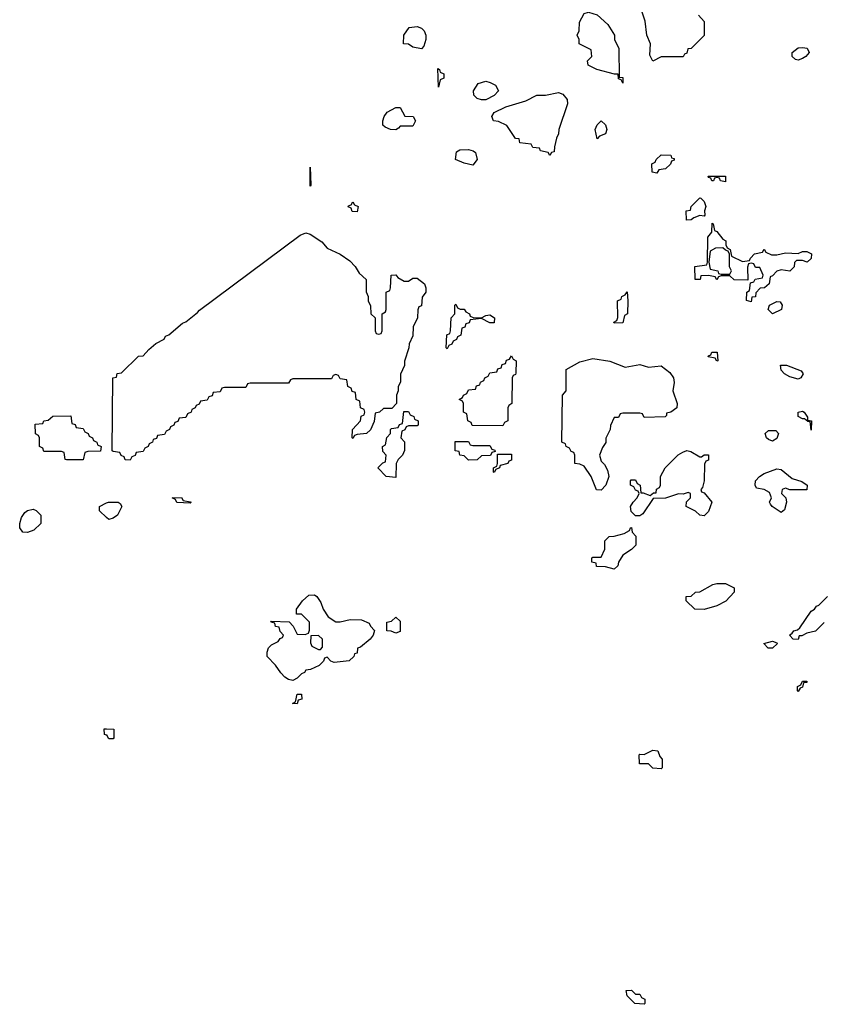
# Model space of a CAD drawing. Header units: inches. Extents: x 2808529 to 2951249, y 860290 to 1033701.
# Tile 114 of 153: x 2889594 to 2893347, y 1018746 to 1023343. Entities that reach past the tile are written whole.
import ezdxf

# ---------------------------------------------------------------- set-up
doc = ezdxf.new("R2010")
doc.units = ezdxf.units.IN
doc.header["$MEASUREMENT"] = 0
for name, color, linetype in [('C8082', 7, 'Continuous'), ('C8091', 7, 'Continuous'), ('C8092', 7, 'Continuous')]:
    doc.layers.add(name, color=color, linetype=linetype)

msp = doc.modelspace()

# ---------------------------------------------------------------- linework, layer by layer
at = {"layer": 'C8082', "color": 6}
for points in [[(2889812.7, 1021287.3), (2889806, 1021290), (2889802, 1021322), (2889790, 1021326), (2889707.3, 1021327.3), (2889702, 1021342), (2889686, 1021350), (2889686, 1021390), (2889682, 1021402), (2889668.4, 1021408.4), (2889666, 1021454), (2889702, 1021458), (2889706, 1021470), (2889727.3, 1021472.7), (2889748.9, 1021491.1), (2889832.7, 1021492.7), (2889838, 1021458), (2889852.7, 1021452.7), (2889858, 1021438), (2889890, 1021434), (2889898, 1021418), (2889914, 1021410), (2889918, 1021398), (2889934, 1021390), (2889938, 1021378), (2889954, 1021370), (2889958, 1021358), (2889974, 1021350), (2889971.6, 1021328.4), (2889912.7, 1021327.3), (2889898, 1021322), (2889890, 1021288)], [(2889630, 1020948.7), (2889608, 1020950), (2889595.3, 1020970), (2889594, 1020990), (2889602, 1021018), (2889618, 1021042), (2889630, 1021051.3), (2889656.9, 1021056.9), (2889671.1, 1021051.1), (2889692, 1021030), (2889692, 1020990), (2889659.8, 1020960.2)]]:
    msp.add_lwpolyline(points, close=True, dxfattribs=at)
for points in [[(2890000, 1021018.1), (2889966, 1021050), (2889966, 1021070), (2890000, 1021086.5)], [(2890000, 1020002.7), (2889990, 1020006), (2889988, 1020032), (2890000, 1020031.5)]]:
    msp.add_lwpolyline(points, dxfattribs=at)
at = {"layer": 'C8091', "color": 6}
msp.add_lwpolyline([(2890034, 1020000), (2890034, 1019990), (2890030, 1019986), (2890010, 1019986), (2890003, 1020000)], dxfattribs=at)
for points in [[(2892590, 1019846), (2892550, 1019848.7), (2892530, 1019868), (2892488.7, 1019868.7), (2892486, 1019910), (2892490, 1019914), (2892510, 1019912), (2892550, 1019932), (2892574, 1019930), (2892583.6, 1019903.6), (2892594, 1019890), (2892594, 1019850)], [(2892470, 1018794), (2892490, 1018794), (2892498, 1018778), (2892514, 1018770), (2892514, 1018750), (2892510, 1018746), (2892466, 1018750), (2892430, 1018786), (2892426, 1018810), (2892451.6, 1018811.6)]]:
    msp.add_lwpolyline(points, close=True, dxfattribs=at)
at = {"layer": 'C8092', "color": 6}
for points in [[(2892410, 1023046), (2892402, 1023062), (2892390, 1023066), (2892388, 1023088), (2892372, 1023088), (2892289.5, 1023109.5), (2892248, 1023130), (2892246, 1023150), (2892266, 1023170), (2892262, 1023202), (2892206, 1023230), (2892206, 1023250), (2892198, 1023270), (2892206, 1023290), (2892208.4, 1023331.6), (2892230, 1023372), (2892250, 1023378), (2892290, 1023364.7), (2892339.9, 1023319.9), (2892371.3, 1023270), (2892372, 1023250), (2892391.6, 1023208.4), (2892394, 1023074), (2892410, 1023072)], [(2891470, 1023206), (2891430, 1023214), (2891410, 1023228), (2891386, 1023230), (2891388, 1023270), (2891413.2, 1023306.8), (2891450, 1023310.7), (2891470, 1023302.8), (2891482.8, 1023290), (2891490.6, 1023270), (2891490.5, 1023249.5), (2891481, 1023219)], [(2893230, 1023153.2), (2893217.2, 1023157.2), (2893202, 1023170), (2893201.2, 1023190), (2893230, 1023210.6), (2893250, 1023213.4), (2893272, 1023210), (2893281, 1023190), (2893264.7, 1023170), (2893250, 1023161.2)], [(2891550, 1023028), (2891546, 1023114), (2891554, 1023110), (2891558, 1023098), (2891574, 1023090), (2891574, 1023070), (2891558, 1023062)], [(2891750, 1022969), (2891730, 1022975.3), (2891715.3, 1022990), (2891713.2, 1023010), (2891735.5, 1023044.5), (2891770, 1023055.5), (2891791.3, 1023050), (2891816.1, 1023036.1), (2891830.4, 1023010), (2891810, 1022989.2), (2891770, 1022969)], [(2892070, 1022708), (2892062, 1022722), (2892026, 1022730), (2892022, 1022742), (2891990, 1022746), (2891982, 1022762), (2891930, 1022768), (2891926, 1022786), (2891910, 1022788), (2891868.4, 1022848.4), (2891830, 1022868), (2891806, 1022870), (2891798, 1022890), (2891809, 1022910), (2891863.9, 1022936.1), (2891956.9, 1022963.1), (2892009.6, 1022990.4), (2892050, 1022990.4), (2892110, 1023002.8), (2892130, 1022994.8), (2892151, 1022970), (2892152, 1022950), (2892111, 1022830), (2892110.8, 1022810), (2892101, 1022790), (2892090.8, 1022749.2), (2892090, 1022726), (2892078, 1022722)], [(2891350, 1022828.7), (2891326, 1022830), (2891300.2, 1022840.2), (2891289.2, 1022850), (2891289.2, 1022870), (2891295.3, 1022890), (2891310, 1022911), (2891350, 1022932), (2891370, 1022932), (2891392, 1022892), (2891430.8, 1022890.8), (2891442, 1022870), (2891430, 1022846), (2891370, 1022846), (2891363.6, 1022836.4)], [(2892290, 1022786), (2892282, 1022830), (2892290, 1022852), (2892310, 1022871), (2892330, 1022852), (2892336, 1022830), (2892330, 1022809.2), (2892302, 1022798)], [(2891710, 1022664), (2891670, 1022673.2), (2891629.4, 1022689.4), (2891634, 1022726), (2891650, 1022734.8), (2891690, 1022736.3), (2891712, 1022730), (2891722, 1022722), (2891730.8, 1022690)], [(2892570, 1022626), (2892548, 1022630), (2892546, 1022670), (2892562, 1022678), (2892566, 1022690), (2892590, 1022711.3), (2892634, 1022710), (2892638, 1022698), (2892650, 1022694), (2892650, 1022686), (2892638, 1022682), (2892632.7, 1022667.3), (2892610, 1022646), (2892578, 1022642)], [(2890950, 1022566), (2890950, 1022654), (2890954, 1022570)], [(2892890, 1022586), (2892866, 1022590), (2892862, 1022602), (2892850, 1022606), (2892838, 1022602), (2892834, 1022590), (2892826, 1022590), (2892822, 1022602), (2892810, 1022606), (2892808.4, 1022611.6), (2892890, 1022611.3)], [(2891170, 1022446), (2891147.3, 1022447.3), (2891142, 1022462), (2891128.4, 1022468.4), (2891130, 1022474), (2891142, 1022478), (2891150, 1022492), (2891158, 1022478), (2891174, 1022470)], [(2892790, 1022426), (2892770, 1022428), (2892742, 1022418), (2892730, 1022408.7), (2892707.3, 1022407.3), (2892706, 1022450), (2892726, 1022454), (2892728.9, 1022471.1), (2892770, 1022511), (2892774, 1022510), (2892790, 1022494), (2892798, 1022470), (2892792, 1022450), (2892794, 1022430)], [(2892970, 1022214), (2893002, 1022218), (2893006, 1022230), (2893026, 1022250), (2893062, 1022258), (2893070, 1022270.8), (2893078, 1022258), (2893104.7, 1022244.7), (2893130, 1022244.7), (2893170, 1022254), (2893230, 1022251.3), (2893250, 1022261), (2893270, 1022261), (2893291, 1022250), (2893290, 1022228), (2893272, 1022210), (2893250, 1022219), (2893222, 1022218), (2893211.6, 1022208.4), (2893210, 1022188), (2893190.9, 1022169.1), (2893150, 1022174), (2893130, 1022168.7), (2893110, 1022146), (2893098, 1022142), (2893094, 1022110), (2893072, 1022090), (2893051.6, 1022088.4), (2893032, 1022068), (2893030, 1022048.7), (2893012.7, 1022047.3), (2893010, 1022026), (2892988.7, 1022031.3), (2892988.9, 1022071.1), (2893002, 1022078), (2893006, 1022114), (2893022, 1022118), (2893028.4, 1022131.6), (2893062, 1022138), (2893066, 1022150), (2893050, 1022186), (2893030, 1022186), (2893022, 1022202), (2893010, 1022206), (2892998, 1022202), (2892992.7, 1022187.3), (2892994, 1022126), (2892930, 1022128), (2892910, 1022146), (2892870, 1022146), (2892858, 1022142), (2892850, 1022128.7), (2892842, 1022142), (2892810, 1022148), (2892774, 1022146), (2892772, 1022130), (2892749, 1022130), (2892746, 1022190), (2892802, 1022198), (2892806, 1022210), (2892808, 1022328), (2892826, 1022350), (2892828, 1022392), (2892832, 1022390), (2892838, 1022358), (2892850, 1022354), (2892878, 1022318), (2892891.3, 1022310), (2892892, 1022292), (2892898, 1022278), (2892912, 1022270), (2892918, 1022238)], [(2891270, 1021874), (2891282, 1021878), (2891286, 1021890), (2891286, 1021970), (2891302, 1021978), (2891306, 1021990), (2891306, 1022070), (2891322, 1022078), (2891326, 1022090), (2891328, 1022150), (2891350, 1022152), (2891359.6, 1022139.6), (2891390, 1022122), (2891410, 1022122), (2891430, 1022136), (2891450, 1022136), (2891484.7, 1022110), (2891491.3, 1022090), (2891491.3, 1022070), (2891472.7, 1022047.3), (2891470, 1022006), (2891458, 1022002), (2891452.7, 1021987.3), (2891451.3, 1021950), (2891431.6, 1021908.4), (2891430, 1021866), (2891412, 1021830), (2891411.3, 1021810), (2891391.6, 1021748.4), (2891391.1, 1021728.9), (2891372.7, 1021687.3), (2891372, 1021650), (2891362, 1021630), (2891362, 1021610), (2891354, 1021590), (2891354, 1021550), (2891332, 1021528), (2891292.7, 1021527.3), (2891274, 1021510), (2891254, 1021506), (2891250, 1021466), (2891231.6, 1021428.4), (2891214, 1021410), (2891170, 1021406), (2891158, 1021402), (2891150, 1021388), (2891146, 1021390), (2891148.7, 1021430), (2891186, 1021470), (2891188.4, 1021491.6), (2891202, 1021498), (2891206, 1021510), (2891202, 1021522), (2891186, 1021530), (2891182, 1021562), (2891166, 1021570), (2891162, 1021602), (2891147.3, 1021607.3), (2891142, 1021622), (2891126, 1021630), (2891122, 1021662), (2891090, 1021666), (2891082, 1021682), (2891070, 1021686), (2891058, 1021682), (2891050, 1021666), (2890870, 1021666), (2890858, 1021662), (2890850, 1021646), (2890670, 1021646), (2890658, 1021642), (2890650, 1021626), (2890550, 1021626), (2890538, 1021622), (2890530, 1021606), (2890498, 1021602), (2890492.7, 1021587.3), (2890478, 1021582), (2890470, 1021566), (2890438, 1021562), (2890432.7, 1021547.3), (2890418, 1021542), (2890414, 1021530), (2890398, 1021522), (2890394, 1021510), (2890378, 1021502), (2890370, 1021486), (2890338, 1021482), (2890332.7, 1021467.3), (2890318, 1021462), (2890314, 1021450), (2890298, 1021442), (2890294, 1021430), (2890278, 1021422), (2890270, 1021406), (2890238, 1021402), (2890232.7, 1021387.3), (2890218, 1021382), (2890214, 1021370), (2890198, 1021362), (2890194, 1021350), (2890178, 1021342), (2890170, 1021326), (2890138, 1021322), (2890132.7, 1021307.3), (2890118, 1021302), (2890110, 1021286), (2890087.3, 1021287.3), (2890082, 1021302), (2890067.3, 1021307.3), (2890062, 1021322), (2890030, 1021326), (2890026, 1021330), (2890028.9, 1021671.1), (2890046, 1021674), (2890048.9, 1021691.1), (2890070, 1021694), (2890148.9, 1021771.1), (2890170, 1021774), (2890196.4, 1021803.6), (2890229.1, 1021830.9), (2890268.4, 1021851.6), (2890275.3, 1021864.7), (2890290, 1021872), (2890354, 1021926), (2890370, 1021932), (2890424.7, 1021975.3), (2890433.2, 1021986.8), (2890903.3, 1022336.7), (2890930, 1022347.3), (2890950, 1022340.7), (2891005.5, 1022305.5), (2891030, 1022276), (2891090, 1022247.3), (2891136.1, 1022216.1), (2891161, 1022190), (2891179.8, 1022159.8), (2891211.3, 1022130), (2891212.7, 1022072.7), (2891222, 1022050), (2891222, 1022030), (2891232.7, 1022007.3), (2891234, 1021970), (2891254, 1021950), (2891254, 1021890), (2891258, 1021878)], [(2892878, 1022278), (2892843.6, 1022276.4), (2892818, 1022262), (2892812, 1022210), (2892818, 1022178), (2892854, 1022170), (2892858, 1022158), (2892870, 1022154), (2892910, 1022154), (2892918, 1022170), (2892908.4, 1022188.4), (2892908, 1022248), (2892902, 1022262), (2892890, 1022266)], [(2892370, 1021926), (2892368, 1021930), (2892382, 1021938), (2892387.3, 1021952.7), (2892386, 1022030), (2892402, 1022038), (2892406, 1022050), (2892422, 1022058), (2892430, 1022071.3), (2892434, 1022030), (2892432, 1021970), (2892418, 1021962), (2892410, 1021928)], [(2891750, 1021951.3), (2891770, 1021962), (2891790, 1021964.7), (2891810.8, 1021950), (2891810, 1021928), (2891790, 1021928), (2891750, 1021948), (2891698, 1021942), (2891692.7, 1021927.3), (2891678, 1021922), (2891672.7, 1021907.3), (2891658, 1021902), (2891654, 1021870), (2891638, 1021862), (2891634, 1021850), (2891618, 1021842), (2891612.7, 1021827.3), (2891598, 1021822), (2891590, 1021806), (2891586, 1021810), (2891588.9, 1021871.1), (2891602, 1021878), (2891606, 1021890), (2891608.9, 1021951.1), (2891626, 1021970), (2891626, 1022010), (2891630, 1022014), (2891638, 1021998), (2891651.6, 1021991.6), (2891670, 1021991), (2891678, 1021978), (2891694, 1021970), (2891698, 1021958), (2891712, 1021952)], [(2893110, 1021969.3), (2893089.3, 1021989.3), (2893095.3, 1022010), (2893130, 1022026.8), (2893145.4, 1022025.4), (2893154.8, 1022010), (2893150.7, 1021990)], [(2891850, 1021446), (2891707.3, 1021447.3), (2891702, 1021462), (2891686, 1021470), (2891682, 1021502), (2891666, 1021510), (2891666, 1021550), (2891662, 1021562), (2891646, 1021570), (2891662, 1021578), (2891666, 1021590), (2891682, 1021598), (2891690, 1021614), (2891722, 1021618), (2891727.3, 1021632.7), (2891742, 1021638), (2891746, 1021650), (2891762, 1021658), (2891766, 1021670), (2891782, 1021678), (2891790, 1021694), (2891822, 1021698), (2891827.3, 1021712.7), (2891842, 1021718), (2891847.3, 1021732.7), (2891862, 1021738), (2891867.3, 1021752.7), (2891882, 1021758), (2891890, 1021774), (2891898, 1021758), (2891912, 1021750), (2891911.6, 1021691.6), (2891910, 1021686), (2891898, 1021682), (2891894, 1021670), (2891892, 1021550), (2891878, 1021542), (2891874, 1021530), (2891874, 1021470), (2891858, 1021462)], [(2892421.1, 1021721.1), (2892490, 1021732.4), (2892530, 1021720.5), (2892590, 1021727.3), (2892630, 1021694.8), (2892646.8, 1021670), (2892650.6, 1021649.4), (2892644.7, 1021610), (2892664.7, 1021550), (2892662, 1021530), (2892634, 1021510), (2892614, 1021506), (2892614, 1021494), (2892608, 1021488), (2892510, 1021486), (2892502, 1021502), (2892490, 1021506), (2892410, 1021506), (2892398, 1021502), (2892390, 1021486), (2892370, 1021486), (2892352.7, 1021447.3), (2892352, 1021430), (2892331, 1021389), (2892330.6, 1021369.4), (2892315.3, 1021344.7), (2892302, 1021310), (2892310, 1021282), (2892325.4, 1021265.4), (2892339.6, 1021239.6), (2892344.7, 1021210), (2892330.9, 1021169.1), (2892310, 1021146), (2892287.3, 1021147.3), (2892262, 1021210), (2892230, 1021258), (2892210, 1021268), (2892186, 1021270), (2892186, 1021310), (2892182, 1021322), (2892170, 1021326), (2892162, 1021342), (2892146, 1021350), (2892142, 1021362), (2892126, 1021370), (2892128, 1021590), (2892146, 1021610), (2892146, 1021710), (2892210, 1021744.9), (2892270, 1021760.4), (2892350, 1021747.7)], [(2892850, 1021748), (2892842, 1021762), (2892808.7, 1021768.7), (2892810, 1021774), (2892822, 1021778), (2892826, 1021790), (2892850.9, 1021790.9), (2892854, 1021750)], [(2893230, 1021664), (2893190, 1021675.3), (2893166, 1021690), (2893150, 1021706), (2893146, 1021730), (2893174, 1021730), (2893243.6, 1021703.6), (2893252, 1021690), (2893242, 1021670)], [(2891350, 1021206), (2891306, 1021210), (2891266, 1021250), (2891290, 1021274), (2891302, 1021278), (2891306, 1021310), (2891290, 1021326), (2891288.7, 1021350), (2891302, 1021358), (2891308.4, 1021391.6), (2891326, 1021410), (2891326, 1021430), (2891330, 1021434), (2891362, 1021438), (2891367.3, 1021452.7), (2891382, 1021458), (2891387.3, 1021512.7), (2891410, 1021514), (2891418, 1021498), (2891434, 1021490), (2891438, 1021478), (2891454, 1021470), (2891454, 1021450), (2891450, 1021446), (2891410, 1021446), (2891398, 1021442), (2891392.7, 1021427.3), (2891378, 1021422), (2891374, 1021390), (2891391.6, 1021371.6), (2891391.6, 1021331.6), (2891382, 1021310), (2891362, 1021290), (2891352, 1021270)], [(2893290, 1021426), (2893286, 1021466), (2893274, 1021466), (2893259, 1021479), (2893250, 1021479), (2893229.5, 1021489.5), (2893229.1, 1021510.9), (2893250, 1021514.8), (2893258, 1021510), (2893272.7, 1021487.3), (2893272.7, 1021472.7), (2893291.3, 1021470)], [(2893110, 1021375.3), (2893090, 1021382), (2893082, 1021390), (2893075.3, 1021410), (2893090, 1021424.7), (2893124.7, 1021424.7), (2893138, 1021410), (2893130, 1021388)], [(2891710, 1021354), (2891790, 1021354), (2891798, 1021338), (2891812.7, 1021332.7), (2891814, 1021326), (2891798, 1021322), (2891792.7, 1021307.3), (2891750, 1021306), (2891730, 1021288), (2891690, 1021286), (2891670, 1021306), (2891648.9, 1021308.9), (2891646, 1021326), (2891628, 1021330), (2891627.3, 1021372.7), (2891690, 1021374), (2891698, 1021358)], [(2891810, 1021228), (2891806, 1021230), (2891806, 1021250), (2891822, 1021258), (2891826, 1021270), (2891826, 1021314), (2891890, 1021314), (2891890, 1021286), (2891878, 1021282), (2891874, 1021270), (2891838, 1021262), (2891834, 1021250), (2891818, 1021242)], [(2892770, 1021302), (2892778, 1021302), (2892790, 1021311.3), (2892810, 1021311.3), (2892810, 1021286), (2892798, 1021282), (2892792, 1021268), (2892790.7, 1021189.3), (2892782, 1021158), (2892774, 1021150), (2892778, 1021138), (2892790, 1021134), (2892826, 1021090), (2892810, 1021046), (2892790, 1021026), (2892770, 1021028.7), (2892750, 1021048), (2892706, 1021070), (2892708.4, 1021091.6), (2892726, 1021110), (2892726, 1021130), (2892715.3, 1021135.3), (2892692, 1021128), (2892670, 1021128.7), (2892610, 1021109), (2892552, 1021108), (2892503.6, 1021036.4), (2892490, 1021026), (2892470, 1021026), (2892450, 1021046), (2892446, 1021070), (2892458, 1021090), (2892478, 1021110), (2892486, 1021130), (2892482, 1021142), (2892470, 1021146), (2892462, 1021162), (2892446, 1021170), (2892446, 1021190), (2892450, 1021194), (2892470, 1021194), (2892478, 1021178), (2892492, 1021170), (2892494, 1021134), (2892506, 1021134), (2892538, 1021122), (2892554, 1021134), (2892566, 1021134), (2892568.4, 1021151.6), (2892582, 1021158), (2892586, 1021170), (2892586, 1021210), (2892608, 1021250), (2892669.6, 1021310.4), (2892690, 1021324), (2892710, 1021330.6), (2892727.3, 1021327.3)], [(2893190, 1021148), (2893170, 1021155.3), (2893154, 1021150), (2893152, 1021130), (2893171.1, 1021111.1), (2893174.8, 1021090), (2893165.4, 1021054.6), (2893150, 1021042), (2893108, 1021070), (2893100.2, 1021080.2), (2893095.3, 1021090), (2893105.2, 1021110), (2893094.8, 1021134.8), (2893070, 1021149.3), (2893035.3, 1021155.3), (2893029, 1021169), (2893029.5, 1021190.5), (2893049, 1021210), (2893070, 1021224), (2893130, 1021246), (2893150, 1021242.8), (2893200.9, 1021200.9), (2893246.4, 1021186.4), (2893271.3, 1021170), (2893270, 1021148)], [(2890390, 1021086), (2890328.4, 1021088.4), (2890322, 1021102), (2890306, 1021110), (2890350, 1021111.3), (2890358, 1021098), (2890390, 1021092), (2890394, 1021090)], [(2892370, 1020778), (2892328.9, 1020788.9), (2892288, 1020790), (2892286, 1020806), (2892266, 1020810), (2892266, 1020830), (2892270, 1020834), (2892310, 1020834), (2892326, 1020870), (2892326, 1020910), (2892346, 1020930), (2892370, 1020931.3), (2892416.4, 1020943.6), (2892442, 1020958), (2892446, 1020970), (2892451.6, 1020971.6), (2892454, 1020950), (2892470.8, 1020930.8), (2892470.7, 1020889.3), (2892451, 1020869), (2892410, 1020842), (2892390.8, 1020810), (2892386.4, 1020793.6)], [(2892790, 1020589.3), (2892746, 1020590), (2892706, 1020630), (2892706, 1020650), (2892730, 1020652), (2892749.3, 1020670.7), (2892770, 1020671.3), (2892830, 1020706), (2892849.3, 1020710.7), (2892890.5, 1020710.5), (2892930.6, 1020690.6), (2892930.8, 1020670), (2892891.8, 1020628.2), (2892850, 1020606.6)], [(2891090, 1020531), (2891138, 1020542), (2891190, 1020541), (2891225.4, 1020525.4), (2891231.6, 1020511.6), (2891251.6, 1020491.6), (2891244.7, 1020470), (2891231.3, 1020450), (2891186, 1020414), (2891172, 1020408), (2891170, 1020386), (2891158, 1020382), (2891154, 1020370), (2891132, 1020350), (2891062, 1020342), (2891047.3, 1020347.3), (2891030, 1020366), (2891018, 1020362), (2891012.7, 1020347.3), (2890992.7, 1020327.3), (2890951.6, 1020308.4), (2890930, 1020306), (2890924.7, 1020295.3), (2890910, 1020288), (2890890, 1020268), (2890870, 1020258), (2890850, 1020262), (2890832.9, 1020272.9), (2890812.9, 1020292.9), (2890789.1, 1020329.1), (2890749.3, 1020369.3), (2890749, 1020390), (2890755.3, 1020410), (2890770, 1020424.7), (2890800.4, 1020439.6), (2890810, 1020454), (2890822, 1020458), (2890826, 1020470), (2890810, 1020486), (2890806, 1020506), (2890788, 1020510), (2890786, 1020526), (2890766, 1020530), (2890770, 1020534), (2890852, 1020532), (2890871.6, 1020511.6), (2890890, 1020474), (2890927.3, 1020472.7), (2890942, 1020478), (2890947.3, 1020492.7), (2890948, 1020530), (2890910, 1020568), (2890887.3, 1020567.3), (2890886, 1020590), (2890915.3, 1020630), (2890944.7, 1020655.3), (2890970, 1020658), (2890982, 1020650), (2891001, 1020621), (2891011, 1020590), (2891034.8, 1020554.8), (2891070, 1020531.3)], [(2891350, 1020478), (2891328.7, 1020488.7), (2891308, 1020490), (2891308, 1020530), (2891330, 1020534), (2891350, 1020554), (2891370, 1020534), (2891370, 1020486)], [(2890990, 1020468), (2890954, 1020466), (2890952.7, 1020432.7), (2890958, 1020418), (2890990, 1020402), (2890998, 1020402), (2891007.3, 1020412.7), (2891008, 1020450)], [(2893110, 1020409), (2893089.1, 1020409.1), (2893069, 1020430), (2893110, 1020442), (2893130, 1020434), (2893132, 1020430)], [(2893230, 1020206), (2893226, 1020210), (2893226, 1020230), (2893242, 1020238), (2893250, 1020254), (2893270, 1020254), (2893270, 1020248), (2893254, 1020246), (2893250, 1020226), (2893238, 1020222)], [(2890890, 1020148.7), (2890868.7, 1020150), (2890882, 1020158), (2890890, 1020194), (2890910, 1020194), (2890911, 1020170), (2890894, 1020166)]]:
    msp.add_lwpolyline(points, close=True, dxfattribs=at)
for points in [[(2892763.6, 1023363.6), (2892790, 1023334), (2892790, 1023268), (2892730, 1023208), (2892714, 1023206), (2892710, 1023186), (2892698, 1023182), (2892691.6, 1023168.4), (2892590, 1023168.7), (2892550, 1023149), (2892536.4, 1023176.4), (2892539, 1023230), (2892522.7, 1023270), (2892515.3, 1023335.3), (2892489.2, 1023410)], [(2890000, 1021086.5), (2890009.1, 1021090.9), (2890054, 1021090), (2890063.6, 1021083.6), (2890071, 1021070), (2890050.7, 1021029.3), (2890030, 1021015.3), (2890010, 1021008.7), (2890000, 1021018.1)], [(2893351.1, 1020528.9), (2893310, 1020488.7), (2893270, 1020478), (2893246, 1020466), (2893234, 1020466), (2893230, 1020448.7), (2893206, 1020450), (2893188.7, 1020470), (2893202, 1020478), (2893208.7, 1020490), (2893225.6, 1020494.4), (2893236.5, 1020503.5), (2893290, 1020582), (2893306, 1020590), (2893315.3, 1020604.7), (2893326, 1020610), (2893366, 1020650)], [(2890000, 1020031.5), (2890034, 1020030), (2890034, 1020000)], [(2890003, 1020000), (2890002, 1020002), (2890000, 1020002.7)]]:
    msp.add_lwpolyline(points, dxfattribs=at)

doc.saveas('drawing.dxf')
